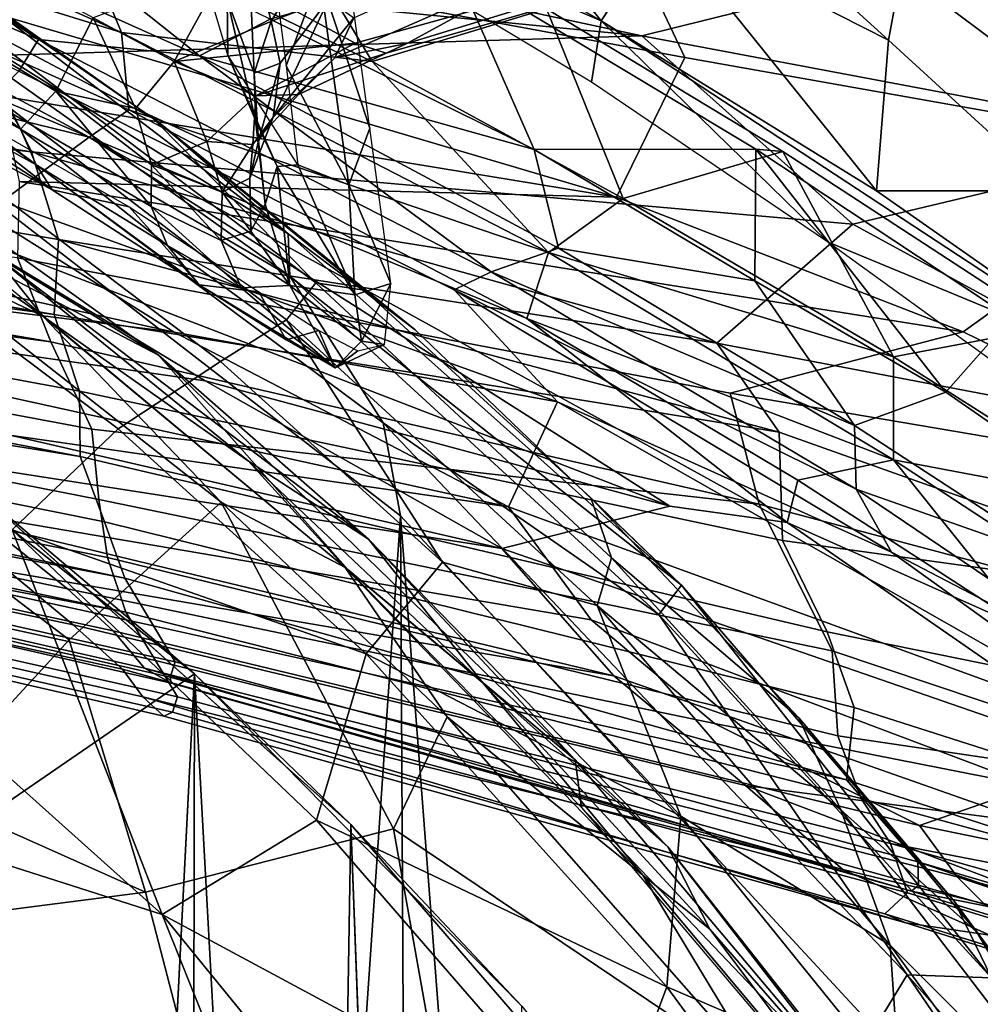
# Model space of a CAD drawing. Header units: millimetres. Extents: x -320 to 320, y -487 to 330.
# Tile 180 of 188: x 174 to 203, y 134 to 163. Entities that reach past the tile are written whole.
import ezdxf

# ---------------------------------------------------------------- set-up
doc = ezdxf.new("R2010")
doc.units = ezdxf.units.MM
doc.layers.add('Layer 01', color=7, linetype='Continuous', true_color=0x000000)

msp = doc.modelspace()

# ---------------------------------------------------------------- linework, layer by layer
at = {"layer": 'Layer 01'}
for points in [[(191.482, 163.346, 457.741), (185.065, 167.037, 451.759), (186.003, 170.207, 452.851)], [(191.482, 163.346, 457.741), (186.003, 170.207, 452.851), (193.347, 166.181, 460.164)], [(157.751, 169.983, 434.987), (174.687, 162.787, 445.898), (166.773, 168.013, 438.983)], [(157.751, 169.983, 434.987), (174.1, 161.843, 448.008), (174.687, 162.787, 445.898)], [(172.489, 167.232, 636.956), (171.684, 169.812, 644.973), (206.526, 166.335, 651.881), (192.703, 162.902, 634.54)], [(154.264, 169.221, 435.033), (176.2, 159.878, 449.281), (161.425, 163.494, 449.197)], [(154.264, 169.221, 435.033), (161.141, 167.971, 436.1), (176.2, 159.878, 449.281)], [(161.141, 167.971, 436.1), (163.856, 168.956, 436.043), (177.167, 162.999, 445.175)], [(175.74, 166.424, 443.144), (177.167, 162.999, 445.175), (163.856, 168.956, 436.043)], [(200.065, 162.773, 468.042), (193.347, 166.181, 460.164), (193.526, 168.709, 461.329)], [(200.436, 164.818, 469.685), (200.065, 162.773, 468.042), (193.526, 168.709, 461.329)], [(205.296, 165.065, 480.622), (206.816, 160.054, 478.357), (200.436, 164.818, 469.685), (199.35, 168.896, 471.755)], [(180.75, 168.626, 446.857), (184.65, 162.132, 450.184), (175.74, 166.424, 443.144)], [(191.482, 163.346, 457.741), (179.714, 168.417, 452.952), (185.065, 167.037, 451.759)], [(191.482, 163.346, 457.741), (191.194, 161.522, 463.918), (179.714, 168.417, 452.952)], [(180.75, 168.626, 446.857), (189.849, 163.703, 454.798), (184.65, 162.132, 450.184)], [(161.141, 167.971, 436.1), (177.167, 162.999, 445.175), (177.386, 160.691, 447.45)], [(176.2, 159.878, 449.281), (161.141, 167.971, 436.1), (177.386, 160.691, 447.45)], [(174.687, 162.787, 445.898), (179.493, 162.304, 447.919), (166.773, 168.013, 438.983)], [(172.649, 167.751, 442.186), (166.773, 168.013, 438.983), (179.493, 162.304, 447.919)], [(180.326, 163.995, 574.384), (180.34, 162.326, 576.985), (178.673, 167.966, 577.153)], [(172.649, 167.751, 442.186), (179.493, 162.304, 447.919), (181.608, 163.4, 448.951)], [(172.31, 164.903, 629.5), (172.489, 167.232, 636.956), (192.703, 162.902, 634.54)], [(183.539, 162.241, 554.178), (184.101, 163.436, 560.389), (192.157, 167.089, 562.249), (190.426, 165.266, 556.588)], [(177.167, 162.999, 445.175), (175.74, 166.424, 443.144), (184.65, 162.132, 450.184)], [(181.512, 166.375, 601.983), (182.084, 162.004, 588.361), (183.074, 164.704, 601.101)], [(130.281, 166.278, 611.652), (173.078, 162.3, 621.711), (174.479, 159.442, 613.478)], [(130.706, 164.27, 604.038), (130.281, 166.278, 611.652), (174.479, 159.442, 613.478)], [(169.907, 166.113, 373.716), (172.566, 163.366, 381.658), (178.102, 160.439, 374.965)], [(169.907, 166.113, 373.716), (178.102, 160.439, 374.965), (178.366, 160.255, 357.516), (171.384, 165.192, 355.372)], [(193.984, 162.256, 636.503), (192.397, 165.606, 645.595), (172.649, 166.206, 637.146)], [(173.045, 163.666, 629.279), (191.94, 158.087, 623.333), (193.984, 162.256, 636.503), (172.649, 166.206, 637.146)], [(193.347, 166.181, 460.164), (199.703, 158.279, 466.789), (191.482, 163.346, 457.741)], [(192.703, 162.902, 634.54), (206.526, 166.335, 651.881), (209.394, 159.754, 635.052)], [(193.347, 166.181, 460.164), (200.065, 162.773, 468.042), (199.703, 158.279, 466.789)], [(167.647, 164.247, 351.255), (167.83, 165.95, 352.23), (182.195, 155.727, 354.49)], [(167.83, 165.95, 352.23), (171.384, 165.192, 355.372), (182.142, 156.994, 356.07)], [(167.83, 165.95, 352.23), (182.142, 156.994, 356.07), (182.195, 155.727, 354.49)], [(180.326, 163.995, 574.384), (180.936, 166.039, 572.557), (181.123, 161.782, 569.082)], [(181.633, 163.342, 568.434), (181.123, 161.782, 569.082), (180.936, 166.039, 572.557)], [(181.633, 163.342, 568.434), (180.936, 166.039, 572.557), (183.115, 165.723, 569.03)], [(183.348, 163.99, 565.112), (181.633, 163.342, 568.434), (183.115, 165.723, 569.03)], [(183.83, 165.619, 602.445), (183.074, 164.704, 601.101), (184.577, 160.149, 585.001)], [(193.984, 162.256, 636.503), (209.799, 159.448, 637.413), (213.817, 163.88, 651.88), (192.397, 165.606, 645.595)], [(178.366, 160.255, 357.516), (182.142, 156.994, 356.07), (171.384, 165.192, 355.372)], [(190.426, 165.266, 556.588), (185.68, 162.668, 548.739), (183.539, 162.241, 554.178)], [(190.426, 165.266, 556.588), (190.412, 164.12, 548.319), (185.68, 162.668, 548.739)], [(173.078, 162.3, 621.711), (172.31, 164.903, 629.5), (192.703, 162.902, 634.54)], [(178.744, 162.137, 525.22), (180.278, 164.941, 517.927), (176.318, 163.435, 517.535)], [(182.373, 163.639, 525.172), (180.278, 164.941, 517.927), (178.744, 162.137, 525.22)], [(189.49, 159.513, 455.876), (187.11, 164.933, 453.543), (181.608, 163.4, 448.951)], [(182.373, 163.639, 525.172), (184.144, 162.684, 533.246), (188.847, 163.995, 532.202), (186.968, 165.092, 523.538)], [(187.11, 164.933, 453.543), (196.099, 159.516, 462.704), (196.911, 159.451, 462.109), (189.849, 163.703, 454.798)], [(196.099, 159.516, 462.704), (187.11, 164.933, 453.543), (189.49, 159.513, 455.876)], [(173.839, 164.796, 511.481), (172.596, 162.825, 511.65), (175.211, 161.253, 518.641), (176.318, 163.435, 517.535)], [(183.074, 164.704, 601.101), (182.084, 162.004, 588.361), (183.953, 158.456, 580.285)], [(183.074, 164.704, 601.101), (183.953, 158.456, 580.285), (184.577, 160.149, 585.001)], [(200.065, 162.773, 468.042), (200.436, 164.818, 469.685), (206.816, 160.054, 478.357), (204.974, 158.273, 474.476)], [(130.706, 164.27, 604.038), (174.479, 159.442, 613.478), (175.284, 156.818, 605.592)], [(175.284, 156.818, 605.592), (175.161, 154.585, 598.185), (131.168, 162.273, 596.18), (130.706, 164.27, 604.038)], [(167.647, 164.247, 351.255), (182.195, 155.727, 354.49), (184.976, 151.349, 353.825)], [(185.5, 148.573, 353.622), (171.655, 159.283, 351.524), (167.647, 164.247, 351.255), (184.976, 151.349, 353.825)], [(180.326, 163.995, 574.384), (181.169, 160.387, 570.548), (180.34, 162.326, 576.985)], [(180.326, 163.995, 574.384), (181.123, 161.782, 569.082), (181.169, 160.387, 570.548)], [(183.348, 163.99, 565.112), (181.906, 162.082, 564.86), (181.633, 163.342, 568.434)], [(181.696, 160.477, 555.558), (183.348, 163.99, 565.112), (184.101, 163.436, 560.389)], [(181.906, 162.082, 564.86), (183.348, 163.99, 565.112), (181.696, 160.477, 555.558)], [(184.144, 162.684, 533.246), (185.069, 162.387, 540.791), (189.784, 163.735, 540.088), (188.847, 163.995, 532.202)], [(185.069, 162.387, 540.791), (185.68, 162.668, 548.739), (190.412, 164.12, 548.319), (189.784, 163.735, 540.088)], [(174.148, 160.111, 514.359), (172.596, 162.825, 511.65), (169.413, 163.842, 505.012)], [(174.148, 160.111, 514.359), (169.413, 163.842, 505.012), (169.668, 162.594, 504.611)], [(184.65, 162.132, 450.184), (189.849, 163.703, 454.798), (192.147, 158.042, 457.148)], [(189.849, 163.703, 454.798), (196.911, 159.451, 462.109), (192.147, 158.042, 457.148)], [(172.328, 157.032, 463.025), (161.425, 163.494, 449.197), (176.2, 159.878, 449.281)], [(173.045, 163.666, 629.279), (173.552, 161.113, 621.567), (191.94, 158.087, 623.333)], [(177.589, 160.733, 525.447), (176.318, 163.435, 517.535), (175.211, 161.253, 518.641)], [(177.589, 160.733, 525.447), (178.744, 162.137, 525.22), (176.318, 163.435, 517.535)], [(178.744, 162.137, 525.22), (184.144, 162.684, 533.246), (182.373, 163.639, 525.172)], [(189.49, 159.513, 455.876), (181.608, 163.4, 448.951), (179.493, 162.304, 447.919)], [(183.539, 162.241, 554.178), (181.696, 160.477, 555.558), (184.101, 163.436, 560.389)], [(182.966, 155.533, 383.238), (172.566, 163.366, 381.658), (171.777, 162.319, 387.215), (182.091, 154.423, 388.558)], [(178.102, 160.439, 374.965), (172.566, 163.366, 381.658), (182.966, 155.533, 383.238)], [(181.906, 162.082, 564.86), (181.123, 161.782, 569.082), (181.633, 163.342, 568.434)], [(198.239, 156.756, 472.402), (191.194, 161.522, 463.918), (191.482, 163.346, 457.741)], [(199.703, 158.279, 466.789), (207.138, 153.075, 477.316), (191.482, 163.346, 457.741)], [(191.482, 163.346, 457.741), (207.138, 153.075, 477.316), (198.239, 156.756, 472.402)], [(174.148, 160.111, 514.359), (175.211, 161.253, 518.641), (172.596, 162.825, 511.65)], [(198.995, 157.276, 622.137), (174.479, 159.442, 613.478), (173.078, 162.3, 621.711), (192.703, 162.902, 634.54)], [(177.386, 160.691, 447.45), (177.167, 162.999, 445.175), (189.912, 156.436, 456.103)], [(184.65, 162.132, 450.184), (189.912, 156.436, 456.103), (177.167, 162.999, 445.175)], [(198.995, 157.276, 622.137), (192.703, 162.902, 634.54), (209.394, 159.754, 635.052)], [(175.102, 158.302, 507.268), (170.044, 161.572, 502.892), (166.906, 162.717, 492.767)], [(171.238, 161.329, 497.941), (175.102, 158.302, 507.268), (166.906, 162.717, 492.767)], [(174.619, 159.053, 513.06), (174.148, 160.111, 514.359), (169.668, 162.594, 504.611)], [(174.619, 159.053, 513.06), (169.668, 162.594, 504.611), (170.044, 161.572, 502.892)], [(174.687, 162.787, 445.898), (174.1, 161.843, 448.008), (187.102, 155.323, 458.97), (188.2, 155.859, 457.611)], [(174.687, 162.787, 445.898), (188.2, 155.859, 457.611), (179.493, 162.304, 447.919)], [(178.744, 162.137, 525.22), (181.181, 161.107, 535.808), (184.144, 162.684, 533.246)], [(185.069, 162.387, 540.791), (184.144, 162.684, 533.246), (181.181, 161.107, 535.808)], [(182.455, 161.155, 546.282), (185.68, 162.668, 548.739), (185.069, 162.387, 540.791)], [(182.455, 161.155, 546.282), (183.539, 162.241, 554.178), (185.68, 162.668, 548.739)], [(204.974, 158.273, 474.476), (199.703, 158.279, 466.789), (200.065, 162.773, 468.042)], [(131.626, 160.471, 588.696), (131.168, 162.273, 596.18), (175.161, 154.585, 598.185)], [(180.121, 153.176, 393.394), (182.091, 154.423, 388.558), (171.777, 162.319, 387.215), (169.616, 161.128, 391.976)], [(188.2, 155.859, 457.611), (190.209, 156.565, 457.696), (179.493, 162.304, 447.919)], [(189.49, 159.513, 455.876), (179.493, 162.304, 447.919), (190.209, 156.565, 457.696)], [(181.169, 160.387, 570.548), (181.818, 159.003, 572.771), (180.34, 162.326, 576.985)], [(182.426, 159.055, 577.283), (180.34, 162.326, 576.985), (181.818, 159.003, 572.771)], [(182.455, 161.155, 546.282), (181.09, 159.657, 546.289), (181.696, 160.477, 555.558), (183.539, 162.241, 554.178)], [(182.455, 161.155, 546.282), (185.069, 162.387, 540.791), (181.181, 161.107, 535.808)], [(191.94, 158.087, 623.333), (202.292, 154.063, 618.372), (209.799, 159.448, 637.413), (193.984, 162.256, 636.503)], [(179.716, 159.744, 535.124), (178.744, 162.137, 525.22), (177.589, 160.733, 525.447)], [(179.716, 159.744, 535.124), (181.181, 161.107, 535.808), (178.744, 162.137, 525.22)], [(181.906, 162.082, 564.86), (181.254, 159.769, 563.153), (181.123, 161.782, 569.082)], [(181.254, 159.769, 563.153), (181.906, 162.082, 564.86), (181.696, 160.477, 555.558)], [(182.084, 162.004, 588.361), (182.426, 159.055, 577.283), (183.953, 158.456, 580.285)], [(184.65, 162.132, 450.184), (192.147, 158.042, 457.148), (189.912, 156.436, 456.103)], [(173.349, 156.373, 338.539), (166.493, 161.758, 343.118), (178.273, 153.367, 344.804)], [(172.812, 156.228, 344.622), (178.273, 153.367, 344.804), (166.493, 161.758, 343.118)], [(190.186, 151.981, 468.21), (187.102, 155.323, 458.97), (174.1, 161.843, 448.008), (171.059, 158.872, 461.352)], [(181.254, 159.769, 563.153), (181.169, 160.387, 570.548), (181.123, 161.782, 569.082)], [(175.102, 158.302, 507.268), (174.619, 159.053, 513.06), (170.044, 161.572, 502.892)], [(131.493, 161.252, 596.473), (175.059, 153.764, 598.993), (174.058, 156.272, 606.619)], [(131.493, 161.252, 596.473), (131.944, 159.443, 588.974), (175.059, 153.764, 598.993)], [(177.066, 151.171, 397.513), (180.121, 153.176, 393.394), (169.616, 161.128, 391.976), (166.637, 159.008, 396.053)], [(171.238, 161.329, 497.941), (177.401, 157.799, 510.581), (175.102, 158.302, 507.268)], [(173.552, 161.113, 621.567), (174.109, 158.555, 613.863), (191.94, 158.087, 623.333)], [(178.048, 157.812, 527.632), (175.211, 161.253, 518.641), (174.148, 160.111, 514.359)], [(178.059, 159.05, 528.53), (177.589, 160.733, 525.447), (175.211, 161.253, 518.641)], [(178.048, 157.812, 527.632), (178.059, 159.05, 528.53), (175.211, 161.253, 518.641)], [(181.09, 159.657, 546.289), (181.181, 161.107, 535.808), (179.716, 159.744, 535.124)], [(181.09, 159.657, 546.289), (182.455, 161.155, 546.282), (181.181, 161.107, 535.808)], [(175.161, 154.585, 598.185), (175.909, 152.291, 590.789), (131.626, 160.471, 588.696)], [(132.101, 158.784, 581.16), (131.626, 160.471, 588.696), (175.909, 152.291, 590.789), (175.935, 150.342, 583.609)], [(155.989, 160.741, 467.732), (159.876, 158.228, 474.08), (178.74, 154.055, 472.183), (171.059, 158.872, 461.352)], [(177.386, 160.691, 447.45), (189.262, 154.465, 458.048), (176.2, 159.878, 449.281)], [(177.386, 160.691, 447.45), (189.912, 156.436, 456.103), (189.262, 154.465, 458.048)], [(178.059, 159.05, 528.53), (179.716, 159.744, 535.124), (177.589, 160.733, 525.447)], [(180.999, 158.653, 552.374), (181.696, 160.477, 555.558), (181.09, 159.657, 546.289)], [(180.999, 158.653, 552.374), (181.254, 159.769, 563.153), (181.696, 160.477, 555.558)], [(178.102, 160.439, 374.965), (182.966, 155.533, 383.238), (184.412, 155.313, 376.31)], [(184.412, 155.313, 376.31), (185.935, 154.124, 358.26), (178.366, 160.255, 357.516), (178.102, 160.439, 374.965)], [(182.142, 156.994, 356.07), (178.366, 160.255, 357.516), (185.935, 154.124, 358.26)], [(181.452, 157.874, 563.176), (181.818, 159.003, 572.771), (181.169, 160.387, 570.548)], [(181.254, 159.769, 563.153), (181.452, 157.874, 563.176), (181.169, 160.387, 570.548)], [(176.2, 159.878, 449.281), (193.535, 148.863, 472.544), (172.328, 157.032, 463.025)], [(178.537, 156.64, 526.188), (178.048, 157.812, 527.632), (174.148, 160.111, 514.359)], [(178.537, 156.64, 526.188), (174.148, 160.111, 514.359), (174.619, 159.053, 513.06)], [(176.2, 159.878, 449.281), (197.033, 148.377, 470.427), (193.535, 148.863, 472.544)], [(197.033, 148.377, 470.427), (176.2, 159.878, 449.281), (189.262, 154.465, 458.048)], [(184.577, 160.149, 585.001), (183.953, 158.456, 580.285), (185.207, 155.512, 566.688)], [(167.378, 159.853, 335.955), (173.349, 156.373, 338.539), (174.821, 154.532, 337.01)], [(174.821, 154.532, 337.01), (170.371, 156.639, 335.368), (167.378, 159.853, 335.955)], [(180.17, 158.236, 541.523), (179.716, 159.744, 535.124), (178.059, 159.05, 528.53)], [(180.17, 158.236, 541.523), (181.09, 159.657, 546.289), (179.716, 159.744, 535.124)], [(180.999, 158.653, 552.374), (181.09, 159.657, 546.289), (180.17, 158.236, 541.523)], [(181.254, 159.769, 563.153), (180.999, 158.653, 552.374), (181.025, 157.068, 552.037), (181.452, 157.874, 563.176)], [(211.182, 150.637, 611.974), (198.995, 157.276, 622.137), (209.394, 159.754, 635.052)], [(131.944, 159.443, 588.974), (176.281, 151.158, 590.825), (175.059, 153.764, 598.993)], [(132.423, 157.715, 581.266), (176.494, 149.059, 583.126), (176.281, 151.158, 590.825), (131.944, 159.443, 588.974)], [(174.479, 159.442, 613.478), (198.995, 157.276, 622.137), (194.943, 153.733, 609.61)], [(175.284, 156.818, 605.592), (174.479, 159.442, 613.478), (194.943, 153.733, 609.61)], [(196.068, 155.592, 462.779), (196.099, 159.516, 462.704), (189.49, 159.513, 455.876)], [(190.209, 156.565, 457.696), (196.068, 155.592, 462.779), (189.49, 159.513, 455.876)], [(192.147, 158.042, 457.148), (196.911, 159.451, 462.109), (200.215, 153.322, 466.119)], [(196.068, 155.592, 462.779), (201.772, 152.263, 469.687), (196.099, 159.516, 462.704)], [(196.099, 159.516, 462.704), (203.726, 154.473, 472.188), (204.937, 154.214, 472.123), (196.911, 159.451, 462.109)], [(201.772, 152.263, 469.687), (203.726, 154.473, 472.188), (196.099, 159.516, 462.704)], [(204.937, 154.214, 472.123), (200.215, 153.322, 466.119), (196.911, 159.451, 462.109)], [(211.736, 149.452, 612.122), (215.04, 156.837, 633.517), (209.799, 159.448, 637.413), (202.292, 154.063, 618.372)], [(166.637, 159.008, 396.053), (163.276, 156.027, 398.647), (173.906, 148.156, 400.186), (177.066, 151.171, 397.513)], [(185.5, 148.573, 353.622), (170.973, -63.67, 351.446), (171.655, 159.283, 351.524)], [(179.485, 155.469, 520.053), (178.537, 156.64, 526.188), (174.619, 159.053, 513.06)], [(175.102, 158.302, 507.268), (179.485, 155.469, 520.053), (174.619, 159.053, 513.06)], [(180.146, 156.794, 540.567), (178.059, 159.05, 528.53), (178.048, 157.812, 527.632)], [(180.146, 156.794, 540.567), (180.17, 158.236, 541.523), (178.059, 159.05, 528.53)], [(182.191, 155.448, 556.809), (181.818, 159.003, 572.771), (181.452, 157.874, 563.176)], [(182.426, 159.055, 577.283), (181.818, 159.003, 572.771), (184.134, 155.168, 566.4)], [(184.134, 155.168, 566.4), (181.818, 159.003, 572.771), (182.191, 155.448, 556.809)], [(182.426, 159.055, 577.283), (184.134, 155.168, 566.4), (183.953, 158.456, 580.285)], [(132.581, 157.272, 573.711), (132.101, 158.784, 581.16), (175.935, 150.342, 583.609)], [(171.059, 158.872, 461.352), (178.74, 154.055, 472.183), (190.186, 151.981, 468.21)], [(174.058, 156.272, 606.619), (195.341, 152.233, 608.606), (202.292, 154.063, 618.372), (174.109, 158.555, 613.863)], [(174.109, 158.555, 613.863), (202.292, 154.063, 618.372), (191.94, 158.087, 623.333)], [(181.025, 157.068, 552.037), (180.999, 158.653, 552.374), (180.17, 158.236, 541.523)], [(183.953, 158.456, 580.285), (184.134, 155.168, 566.4), (185.207, 155.512, 566.688)], [(159.876, 158.228, 474.08), (162.967, 156.016, 480.13), (178.74, 154.055, 472.183)], [(175.102, 158.302, 507.268), (177.401, 157.799, 510.581), (179.485, 155.469, 520.053)], [(181.025, 157.068, 552.037), (180.17, 158.236, 541.523), (180.146, 156.794, 540.567)], [(207.138, 153.075, 477.316), (199.703, 158.279, 466.789), (204.974, 158.273, 474.476)], [(181.025, 157.068, 552.037), (182.191, 155.448, 556.809), (181.452, 157.874, 563.176)], [(189.912, 156.436, 456.103), (192.147, 158.042, 457.148), (200.215, 153.322, 466.119)], [(176.494, 149.059, 583.126), (132.423, 157.715, 581.266), (132.895, 156.203, 573.817), (176.752, 147.331, 576.302)], [(177.401, 157.799, 510.581), (181.268, 155.258, 523.206), (179.485, 155.469, 520.053)], [(180.735, 155.383, 539.32), (180.146, 156.794, 540.567), (178.048, 157.812, 527.632)], [(180.735, 155.383, 539.32), (178.048, 157.812, 527.632), (178.537, 156.64, 526.188)], [(175.935, 150.342, 583.609), (176.655, 148.395, 576.243), (132.581, 157.272, 573.711)], [(133.048, 155.998, 566.442), (132.581, 157.272, 573.711), (176.655, 148.395, 576.243), (177.27, 146.715, 568.819)], [(159.509, 157.361, 473.611), (172.328, 157.032, 463.025), (179.661, 152.607, 472.765), (163.113, 154.963, 479.98)], [(194.943, 153.733, 609.61), (198.995, 157.276, 622.137), (211.182, 150.637, 611.974)], [(179.661, 152.607, 472.765), (172.328, 157.032, 463.025), (193.535, 148.863, 472.544)], [(182.191, 155.448, 556.809), (181.025, 157.068, 552.037), (180.146, 156.794, 540.567)], [(182.195, 155.727, 354.49), (182.142, 156.994, 356.07), (193.879, 146.503, 358.471)], [(193.879, 146.503, 358.471), (182.142, 156.994, 356.07), (185.935, 154.124, 358.26)], [(175.557, 146.395, 513.487), (172.778, 148.605, 504.014), (131.445, 156.807, 509.711), (132.522, 155.489, 517.792)], [(175.161, 154.585, 598.185), (175.284, 156.818, 605.592), (196.799, 151.072, 603.025)], [(194.943, 153.733, 609.61), (196.799, 151.072, 603.025), (175.284, 156.818, 605.592)], [(183.546, 152.994, 543.371), (180.735, 155.383, 539.32), (178.537, 156.64, 526.188)], [(178.537, 156.64, 526.188), (179.485, 155.469, 520.053), (183.546, 152.994, 543.371)], [(182.191, 155.448, 556.809), (180.146, 156.794, 540.567), (180.735, 155.383, 539.32)], [(204.505, 152.226, 481.492), (198.239, 156.756, 472.402), (207.138, 153.075, 477.316)], [(175.606, 144.877, 332.137), (168.948, 149.942, 330.978), (170.371, 156.639, 335.368), (180.147, 148.984, 336.864)], [(180.147, 148.984, 336.864), (170.371, 156.639, 335.368), (174.821, 154.532, 337.01)], [(173.349, 156.373, 338.539), (178.273, 153.367, 344.804), (184.538, 147.882, 345.074)], [(180.954, 150.202, 339.32), (173.349, 156.373, 338.539), (184.538, 147.882, 345.074)], [(174.821, 154.532, 337.01), (173.349, 156.373, 338.539), (180.954, 150.202, 339.32)], [(188.2, 155.859, 457.611), (199.052, 151.273, 467.682), (190.209, 156.565, 457.696)], [(189.262, 154.465, 458.048), (189.912, 156.436, 456.103), (200.214, 150.249, 467.949)], [(189.912, 156.436, 456.103), (200.215, 153.322, 466.119), (200.214, 150.249, 467.949)], [(190.209, 156.565, 457.696), (199.052, 151.273, 467.682), (196.068, 155.592, 462.779)], [(176.752, 147.331, 576.302), (132.895, 156.203, 573.817), (133.349, 154.944, 566.641), (177.298, 145.695, 569)], [(183.92, 146.97, 346.3), (178.273, 153.367, 344.804), (172.812, 156.228, 344.622)], [(195.341, 152.233, 608.606), (174.058, 156.272, 606.619), (175.059, 153.764, 598.993), (196.199, 148.924, 599.495)], [(133.471, 155.008, 559.422), (133.048, 155.998, 566.442), (177.27, 146.715, 568.819)], [(188.715, 148.841, 482.666), (178.74, 154.055, 472.183), (162.967, 156.016, 480.13), (166.115, 153.803, 486.452)], [(188.2, 155.859, 457.611), (187.102, 155.323, 458.97), (199.093, 149.375, 470.114)], [(188.2, 155.859, 457.611), (199.093, 149.375, 470.114), (199.052, 151.273, 467.682)], [(131.728, 155.481, 511.414), (173.83, 146.896, 506.421), (175.72, 145.321, 513.426), (132.838, 154.396, 517.843)], [(176.92, 145.141, 520.378), (175.557, 146.395, 513.487), (132.522, 155.489, 517.792), (133.336, 154.611, 524.452)], [(179.485, 155.469, 520.053), (182.078, 153.828, 531.308), (183.546, 152.994, 543.371)], [(182.078, 153.828, 531.308), (179.485, 155.469, 520.053), (181.268, 155.258, 523.206)], [(182.966, 155.533, 383.238), (182.091, 154.423, 388.558), (191.37, 145.899, 389.708), (191.794, 147.318, 384.22)], [(182.195, 155.727, 354.49), (193.879, 146.503, 358.471), (193.207, 145.628, 356.286)], [(184.976, 151.349, 353.825), (182.195, 155.727, 354.49), (193.207, 145.628, 356.286)], [(191.179, 149.115, 376.95), (184.412, 155.313, 376.31), (182.966, 155.533, 383.238), (191.794, 147.318, 384.22)], [(185.207, 155.512, 566.688), (184.134, 155.168, 566.4), (184.33, 153.783, 557.86)], [(185.015, 153.685, 552.932), (185.207, 155.512, 566.688), (184.33, 153.783, 557.86)], [(199.052, 151.273, 467.682), (201.772, 152.263, 469.687), (196.068, 155.592, 462.779)], [(182.191, 155.448, 556.809), (180.735, 155.383, 539.32), (183.546, 152.994, 543.371)], [(182.078, 153.828, 531.308), (181.268, 155.258, 523.206), (183.059, 154.105, 532.232)], [(182.191, 155.448, 556.809), (184.33, 153.783, 557.86), (184.134, 155.168, 566.4)], [(184.33, 153.783, 557.86), (182.191, 155.448, 556.809), (183.546, 152.994, 543.371)], [(191.179, 149.115, 376.95), (193.879, 146.503, 358.471), (185.935, 154.124, 358.26), (184.412, 155.313, 376.31)], [(200.156, 147.491, 474.588), (199.093, 149.375, 470.114), (187.102, 155.323, 458.97)], [(190.186, 151.981, 468.21), (200.156, 147.491, 474.588), (187.102, 155.323, 458.97)], [(133.349, 154.944, 566.641), (133.77, 153.946, 559.582), (177.298, 145.695, 569)], [(177.27, 146.715, 568.819), (178.121, 145.292, 561.325), (133.471, 155.008, 559.422)], [(133.832, 154.279, 552.2), (133.471, 155.008, 559.422), (178.121, 145.292, 561.325), (178.769, 144.218, 553.332)], [(163.113, 154.963, 479.98), (179.661, 152.607, 472.765), (188.517, 147.6, 483.684), (166.27, 152.72, 486.414)], [(177.858, 144.031, 529.76), (176.92, 145.141, 520.378), (133.336, 154.611, 524.452), (133.842, 154.033, 531.302)], [(175.161, 154.585, 598.185), (196.799, 151.072, 603.025), (196.9, 147.84, 593.165), (175.909, 152.291, 590.789)], [(132.838, 154.396, 517.843), (175.72, 145.321, 513.426), (177.193, 143.996, 520.738), (133.643, 153.523, 524.519)], [(174.821, 154.532, 337.01), (180.954, 150.202, 339.32), (183.84, 147.029, 338.54)], [(180.147, 148.984, 336.864), (174.821, 154.532, 337.01), (183.84, 147.029, 338.54)], [(182.091, 154.423, 388.558), (180.121, 153.176, 393.394), (186.753, 147.196, 394.311)], [(182.091, 154.423, 388.558), (186.753, 147.196, 394.311), (191.37, 145.899, 389.708)], [(189.262, 154.465, 458.048), (200.214, 150.249, 467.949), (197.36, 149.635, 467.408)], [(189.262, 154.465, 458.048), (197.36, 149.635, 467.408), (197.033, 148.377, 470.427)], [(201.772, 152.263, 469.687), (208.664, 147.494, 479.834), (203.726, 154.473, 472.188)], [(134.044, 153.878, 545.212), (133.832, 154.279, 552.2), (178.769, 144.218, 553.332), (178.62, 143.758, 546.113)], [(133.842, 154.033, 531.302), (134.063, 153.794, 538.257), (178.653, 143.584, 538.814), (177.858, 144.031, 529.76)], [(178.74, 154.055, 472.183), (188.715, 148.841, 482.666), (190.186, 151.981, 468.21)], [(182.078, 153.828, 531.308), (183.059, 154.105, 532.232), (183.546, 152.994, 543.371)], [(183.546, 152.994, 543.371), (183.059, 154.105, 532.232), (184.226, 153.495, 541.242)], [(195.341, 152.233, 608.606), (211.736, 149.452, 612.122), (202.292, 154.063, 618.372)], [(204.937, 154.214, 472.123), (207.106, 148.946, 475.606), (200.215, 153.322, 466.119)], [(133.77, 153.946, 559.582), (178.18, 144.261, 561.518), (177.298, 145.695, 569)], [(178.18, 144.261, 561.518), (133.77, 153.946, 559.582), (134.129, 153.208, 552.298), (178.834, 143.175, 553.458)], [(134.063, 153.794, 538.257), (134.044, 153.878, 545.212), (178.62, 143.758, 546.113), (178.653, 143.584, 538.814)], [(166.115, 153.803, 486.452), (169.174, 151.645, 493.013), (188.715, 148.841, 482.666)], [(166.571, 153.937, 350.812), (179.344, 143.856, 352.679), (172.551, 149.586, 339.543)], [(167.903, 136.001, 350.993), (179.344, 143.856, 352.679), (166.571, 153.937, 350.812), (166.88, 137.835, 350.856)], [(175.059, 153.764, 598.993), (176.281, 151.158, 590.825), (196.199, 148.924, 599.495)], [(183.546, 152.994, 543.371), (185.015, 153.685, 552.932), (184.33, 153.783, 557.86)], [(211.182, 150.637, 611.974), (211.634, 145.794, 598.987), (196.799, 151.072, 603.025), (194.943, 153.733, 609.61)], [(133.643, 153.523, 524.519), (177.193, 143.996, 520.738), (177.803, 143.176, 527.574), (134.14, 152.951, 531.376)], [(185.015, 153.685, 552.932), (183.546, 152.994, 543.371), (184.226, 153.495, 541.242)], [(178.834, 143.175, 553.458), (134.129, 153.208, 552.298), (134.339, 152.805, 545.303), (178.693, 142.719, 546.393)], [(184.474, 144.46, 398.63), (186.753, 147.196, 394.311), (180.121, 153.176, 393.394), (177.066, 151.171, 397.513)], [(190.707, 141.294, 346.963), (184.538, 147.882, 345.074), (178.273, 153.367, 344.804)], [(183.92, 146.97, 346.3), (190.707, 141.294, 346.963), (178.273, 153.367, 344.804)], [(200.214, 150.249, 467.949), (200.215, 153.322, 466.119), (207.106, 148.946, 475.606)], [(134.14, 152.951, 531.376), (177.803, 143.176, 527.574), (178.435, 142.596, 537.116), (134.362, 152.714, 538.663)], [(178.693, 142.719, 546.393), (134.339, 152.805, 545.303), (134.362, 152.714, 538.663), (178.435, 142.596, 537.116)], [(169.162, 150.613, 492.918), (166.27, 152.72, 486.414), (188.517, 147.6, 483.684)], [(188.517, 147.6, 483.684), (179.661, 152.607, 472.765), (193.535, 148.863, 472.544)], [(175.935, 150.342, 583.609), (175.909, 152.291, 590.789), (196.9, 147.84, 593.165), (198.233, 145.114, 585.244)], [(196.199, 148.924, 599.495), (211.428, 144.876, 599.354), (211.736, 149.452, 612.122), (195.341, 152.233, 608.606)], [(208.664, 147.494, 479.834), (201.772, 152.263, 469.687), (199.052, 151.273, 467.682), (205.351, 147.173, 476.638)], [(208.072, 141.796, 488.61), (190.186, 151.981, 468.21), (188.715, 148.841, 482.666)], [(200.156, 147.491, 474.588), (190.186, 151.981, 468.21), (208.072, 141.796, 488.61)], [(191.183, 145.471, 494.791), (188.715, 148.841, 482.666), (169.174, 151.645, 493.013), (172.778, 148.605, 504.014)], [(177.066, 151.171, 397.513), (173.906, 148.156, 400.186), (184.474, 144.46, 398.63)], [(176.281, 151.158, 590.825), (176.494, 149.059, 583.126), (198.386, 144.542, 587.249), (196.199, 148.924, 599.495)], [(184.976, 151.349, 353.825), (193.207, 145.628, 356.286), (200.618, 134.879, 356.443)], [(199.647, 133.273, 355.929), (185.5, 148.573, 353.622), (184.976, 151.349, 353.825), (200.618, 134.879, 356.443)], [(196.9, 147.84, 593.165), (196.799, 151.072, 603.025), (211.634, 145.794, 598.987)], [(199.093, 149.375, 470.114), (205.351, 147.173, 476.638), (199.052, 151.273, 467.682)], [(169.162, 150.613, 492.918), (188.517, 147.6, 483.684), (191.862, 143.794, 496.862), (171.654, 148.665, 499.6)], [(176.655, 148.395, 576.243), (175.935, 150.342, 583.609), (198.233, 145.114, 585.244), (199.04, 142.856, 577.716)], [(184.538, 147.882, 345.074), (187.956, 143.585, 340.36), (180.954, 150.202, 339.32)], [(187.956, 143.585, 340.36), (183.84, 147.029, 338.54), (180.954, 150.202, 339.32)], [(197.36, 149.635, 467.408), (200.214, 150.249, 467.949), (204.31, 145.131, 477.09)], [(200.214, 150.249, 467.949), (207.106, 148.946, 475.606), (206.575, 146.082, 477.112)], [(204.31, 145.131, 477.09), (200.214, 150.249, 467.949), (206.575, 146.082, 477.112)], [(171.344, 140.259, 327.824), (167.435, 142.899, 326.972), (168.948, 149.942, 330.978), (175.606, 144.877, 332.137)], [(178.262, -192.314, 340.38), (165.426, -110.064, 338.536), (172.551, 149.586, 339.543), (184.016, 139.358, 341.251)], [(172.551, 149.586, 339.543), (179.344, 143.856, 352.679), (184.016, 139.358, 341.251)], [(197.36, 149.635, 467.408), (204.31, 145.131, 477.09), (197.033, 148.377, 470.427)], [(199.093, 149.375, 470.114), (207.698, 143.563, 483.438), (205.351, 147.173, 476.638)], [(199.093, 149.375, 470.114), (200.156, 147.491, 474.588), (207.698, 143.563, 483.438)], [(198.386, 144.542, 587.249), (176.494, 149.059, 583.126), (176.752, 147.331, 576.302), (198.548, 142.012, 578.062)], [(191.179, 149.115, 376.95), (191.794, 147.318, 384.22), (197.391, 142.545, 377.609)], [(197.391, 142.545, 377.609), (202.028, 137.063, 361.006), (193.879, 146.503, 358.471), (191.179, 149.115, 376.95)], [(175.606, 144.877, 332.137), (180.147, 148.984, 336.864), (185.288, 139.235, 335.312), (177.881, 137.337, 330.226)], [(180.147, 148.984, 336.864), (186.892, 142.574, 337.897), (185.288, 139.235, 335.312)], [(186.892, 142.574, 337.897), (180.147, 148.984, 336.864), (183.84, 147.029, 338.54)], [(193.535, 148.863, 472.544), (197.033, 148.377, 470.427), (207.765, 140.946, 488.031), (188.517, 147.6, 483.684)], [(188.715, 148.841, 482.666), (191.183, 145.471, 494.791), (204.364, 140.504, 500.4), (208.072, 141.796, 488.61)], [(211.428, 144.876, 599.354), (196.199, 148.924, 599.495), (198.386, 144.542, 587.249), (211.786, 140.051, 585.021)], [(170.973, -63.67, 351.446), (185.5, 148.573, 353.622), (186.899, -114.25, 353.852)], [(173.83, 146.896, 506.421), (171.654, 148.665, 499.6), (191.862, 143.794, 496.862)], [(194.873, 142.376, 505.608), (191.183, 145.471, 494.791), (172.778, 148.605, 504.014), (175.557, 146.395, 513.487)], [(202.213, -69.306, 356.382), (186.899, -114.25, 353.852), (185.5, 148.573, 353.622)], [(185.5, 148.573, 353.622), (199.647, 133.273, 355.929), (202.213, -69.306, 356.382)], [(173.906, 148.156, 400.186), (166.133, 147.653, 400.794), (178.385, 136.674, 402.658)], [(173.906, 148.156, 400.186), (178.385, 136.674, 402.658), (182.987, 139.492, 401.595)], [(184.474, 144.46, 398.63), (173.906, 148.156, 400.186), (182.987, 139.492, 401.595)], [(177.27, 146.715, 568.819), (176.655, 148.395, 576.243), (199.04, 142.856, 577.716), (198.814, 140.69, 567.723)], [(204.31, 145.131, 477.09), (207.765, 140.946, 488.031), (197.033, 148.377, 470.427)], [(187.956, 143.585, 340.36), (184.538, 147.882, 345.074), (193.478, 138.692, 346.377)], [(190.707, 141.294, 346.963), (193.478, 138.692, 346.377), (184.538, 147.882, 345.074)], [(196.9, 147.84, 593.165), (211.634, 145.794, 598.987), (211.956, 142.326, 588.898), (198.233, 145.114, 585.244)], [(178.385, 136.674, 402.658), (166.133, 147.653, 400.794), (166.637, 140.423, 401.328)], [(204.297, 139.418, 500.664), (191.862, 143.794, 496.862), (188.517, 147.6, 483.684), (207.765, 140.946, 488.031)], [(198.548, 142.012, 578.062), (176.752, 147.331, 576.302), (177.298, 145.695, 569), (199.249, 140.137, 570.818)], [(191.794, 147.318, 384.22), (191.37, 145.899, 389.708), (198.636, 139.798, 385.301)], [(197.391, 142.545, 377.609), (191.794, 147.318, 384.22), (198.636, 139.798, 385.301)], [(200.156, 147.491, 474.588), (208.072, 141.796, 488.61), (207.698, 143.563, 483.438)], [(183.84, 147.029, 338.54), (192.732, 137.847, 339.953), (186.892, 142.574, 337.897)], [(187.956, 143.585, 340.36), (192.732, 137.847, 339.953), (183.84, 147.029, 338.54)], [(190.707, 141.294, 346.963), (183.92, 146.97, 346.3), (190.899, 139.869, 347.402)], [(186.753, 147.196, 394.311), (184.474, 144.46, 398.63), (193.867, 139.61, 395.524)], [(191.37, 145.899, 389.708), (186.753, 147.196, 394.311), (193.867, 139.61, 395.524)], [(173.83, 146.896, 506.421), (191.862, 143.794, 496.862), (195.792, 140.524, 508.838), (175.72, 145.321, 513.426)], [(178.121, 145.292, 561.325), (177.27, 146.715, 568.819), (198.814, 140.69, 567.723)], [(200.992, 139.332, 513.765), (194.873, 142.376, 505.608), (175.557, 146.395, 513.487), (176.92, 145.141, 520.378)], [(193.207, 145.628, 356.286), (193.879, 146.503, 358.471), (203.141, 134.785, 358.637)], [(203.141, 134.785, 358.637), (193.879, 146.503, 358.471), (202.028, 137.063, 361.006)], [(191.37, 145.899, 389.708), (193.867, 139.61, 395.524), (200.117, 135.756, 391.158)], [(198.636, 139.798, 385.301), (191.37, 145.899, 389.708), (200.117, 135.756, 391.158)], [(199.249, 140.137, 570.818), (177.298, 145.695, 569), (178.18, 144.261, 561.518), (200.12, 138.795, 564.948)], [(200.618, 134.879, 356.443), (193.207, 145.628, 356.286), (203.141, 134.785, 358.637)], [(175.72, 145.321, 513.426), (195.792, 140.524, 508.838), (198.697, 138.021, 520.496), (177.193, 143.996, 520.738)], [(178.121, 145.292, 561.325), (198.814, 140.69, 567.723), (200.937, 138.249, 555.482), (178.769, 144.218, 553.332)], [(191.183, 145.471, 494.791), (194.873, 142.376, 505.608), (204.364, 140.504, 500.4)], [(202.114, 137.798, 523.145), (200.992, 139.332, 513.765), (176.92, 145.141, 520.378), (177.858, 144.031, 529.76)], [(198.233, 145.114, 585.244), (211.956, 142.326, 588.898), (213.325, 138.285, 576.422), (199.04, 142.856, 577.716)], [(177.881, 137.337, 330.226), (171.344, 140.259, 327.824), (175.606, 144.877, 332.137)], [(184.474, 144.46, 398.63), (182.987, 139.492, 401.595), (193.442, 134.521, 400.117)], [(193.867, 139.61, 395.524), (184.474, 144.46, 398.63), (193.442, 134.521, 400.117)], [(198.386, 144.542, 587.249), (198.548, 142.012, 578.062), (211.786, 140.051, 585.021)], [(177.858, 144.031, 529.76), (178.653, 143.584, 538.814), (200.745, 137.371, 538.374)], [(177.858, 144.031, 529.76), (200.745, 137.371, 538.374), (202.992, 136.923, 530.913), (202.114, 137.798, 523.145)], [(178.18, 144.261, 561.518), (178.834, 143.175, 553.458), (200.626, 137.324, 555.84), (200.12, 138.795, 564.948)], [(178.62, 143.758, 546.113), (178.769, 144.218, 553.332), (200.937, 138.249, 555.482), (200.954, 137.549, 546.627)], [(178.717, -198.687, 352.584), (179.344, 143.856, 352.679), (166.921, -99.266, 350.856)], [(167.903, 136.001, 350.993), (166.921, -99.266, 350.856), (179.344, 143.856, 352.679)], [(177.803, 143.176, 527.574), (177.193, 143.996, 520.738), (198.697, 138.021, 520.496)], [(178.653, 143.584, 538.814), (178.62, 143.758, 546.113), (200.954, 137.549, 546.627), (200.745, 137.371, 538.374)], [(195.768, -155.928, 355.282), (179.344, 143.856, 352.679), (178.717, -198.687, 352.584)], [(179.344, 143.856, 352.679), (189.12, 133.941, 354.199), (184.016, 139.358, 341.251)], [(179.344, 143.856, 352.679), (195.768, -155.928, 355.282), (189.12, 133.941, 354.199)], [(195.792, 140.524, 508.838), (191.862, 143.794, 496.862), (204.297, 139.418, 500.664)], [(194.731, 136.235, 341.57), (187.956, 143.585, 340.36), (193.478, 138.692, 346.377)], [(194.731, 136.235, 341.57), (192.732, 137.847, 339.953), (187.956, 143.585, 340.36)], [(177.803, 143.176, 527.574), (198.697, 138.021, 520.496), (203.086, 136.061, 527.481), (200.584, 136.428, 534.828)], [(178.435, 142.596, 537.116), (177.803, 143.176, 527.574), (200.584, 136.428, 534.828)], [(200.626, 137.324, 555.84), (178.834, 143.175, 553.458), (178.693, 142.719, 546.393), (199.958, 136.694, 545.098)], [(213.325, 138.285, 576.422), (214.768, 135.522, 565.499), (198.814, 140.69, 567.723), (199.04, 142.856, 577.716)], [(178.435, 142.596, 537.116), (200.584, 136.428, 534.828), (199.958, 136.694, 545.098), (178.693, 142.719, 546.393)], [(196.429, 131.729, 339.384), (185.288, 139.235, 335.312), (186.892, 142.574, 337.897)], [(192.732, 137.847, 339.953), (196.429, 131.729, 339.384), (186.892, 142.574, 337.897)], [(197.391, 142.545, 377.609), (198.636, 139.798, 385.301), (202.695, 136.152, 378.449)], [(202.028, 137.063, 361.006), (197.391, 142.545, 377.609), (202.695, 136.152, 378.449)], [(194.873, 142.376, 505.608), (200.992, 139.332, 513.765), (204.364, 140.504, 500.4)], [(213.957, 136.123, 572.539), (211.786, 140.051, 585.021), (198.548, 142.012, 578.062), (199.249, 140.137, 570.818)], [(190.899, 139.869, 347.402), (199.79, 130.531, 348.463), (190.707, 141.294, 346.963)], [(193.478, 138.692, 346.377), (190.707, 141.294, 346.963), (199.79, 130.531, 348.463)], [(198.697, 138.021, 520.496), (195.792, 140.524, 508.838), (208.819, 135.575, 515.61)], [(204.297, 139.418, 500.664), (208.819, 135.575, 515.61), (195.792, 140.524, 508.838)], [(198.814, 140.69, 567.723), (214.768, 135.522, 565.499), (221.326, 132.24, 557.81), (200.937, 138.249, 555.482)], [(204.364, 140.504, 500.4), (200.992, 139.332, 513.765), (214.941, 136.471, 504.463)], [(185.093, 119.94, 404.189), (166.637, 140.423, 401.328), (172.9, -200.819, 402.276)], [(166.637, 140.423, 401.328), (185.093, 119.94, 404.189), (178.385, 136.674, 402.658)], [(171.344, 140.259, 327.824), (177.881, 137.337, 330.226), (172.623, 136.669, 327.195)], [(199.249, 140.137, 570.818), (200.12, 138.795, 564.948), (213.957, 136.123, 572.539)], [(197.24, 132.39, 348.436), (199.79, 130.531, 348.463), (190.899, 139.869, 347.402)], [(193.867, 139.61, 395.524), (193.442, 134.521, 400.117), (200.397, 131.536, 396.48)], [(200.117, 135.756, 391.158), (193.867, 139.61, 395.524), (200.397, 131.536, 396.48)], [(198.636, 139.798, 385.301), (200.117, 135.756, 391.158), (206.959, 128.924, 386.615)], [(202.695, 136.152, 378.449), (198.636, 139.798, 385.301), (206.959, 128.924, 386.615)], [(178.262, -192.314, 340.38), (184.016, 139.358, 341.251), (195.189, -159.871, 343.032)], [(182.987, 139.492, 401.595), (178.385, 136.674, 402.658), (191.593, 129.568, 402.985)], [(193.442, 134.521, 400.117), (182.987, 139.492, 401.595), (191.593, 129.568, 402.985)], [(184.016, 139.358, 341.251), (194.217, 127.542, 342.873), (195.189, -159.871, 343.032)], [(184.016, 139.358, 341.251), (189.12, 133.941, 354.199), (194.217, 127.542, 342.873)], [(200.992, 139.332, 513.765), (202.114, 137.798, 523.145), (218.484, 133.327, 517.538), (214.941, 136.471, 504.463)], [(177.881, 137.337, 330.226), (185.288, 139.235, 335.312), (186.706, 131.251, 333.026), (180.033, 129.07, 328.508)], [(186.706, 131.251, 333.026), (185.288, 139.235, 335.312), (196.429, 131.729, 339.384)], [(220.439, 133.072, 567.889), (200.12, 138.795, 564.948), (200.626, 137.324, 555.84), (221.069, 131.055, 556.474)], [(200.12, 138.795, 564.948), (220.439, 133.072, 567.889), (213.957, 136.123, 572.539)], [(194.731, 136.235, 341.57), (193.478, 138.692, 346.377), (202.116, 127.755, 347.835)], [(202.116, 127.755, 347.835), (193.478, 138.692, 346.377), (199.79, 130.531, 348.463)], [(200.954, 137.549, 546.627), (200.937, 138.249, 555.482), (213.984, 133.785, 550.257)], [(221.326, 132.24, 557.81), (213.984, 133.785, 550.257), (200.937, 138.249, 555.482)], [(194.731, 136.235, 341.57), (200.263, 128.877, 341.76), (192.732, 137.847, 339.953)], [(192.732, 137.847, 339.953), (200.263, 128.877, 341.76), (196.429, 131.729, 339.384)], [(208.819, 135.575, 515.61), (203.086, 136.061, 527.481), (198.697, 138.021, 520.496)], [(200.954, 137.549, 546.627), (213.984, 133.785, 550.257), (215.878, 132.721, 541.366), (200.745, 137.371, 538.374)], [(202.114, 137.798, 523.145), (202.992, 136.923, 530.913), (220.859, 131.053, 534.502), (220.106, 131.801, 526.347)], [(218.484, 133.327, 517.538), (202.114, 137.798, 523.145), (220.106, 131.801, 526.347)], [(180.033, 129.07, 328.508), (171.446, 131.945, 325.006), (172.623, 136.669, 327.195), (177.881, 137.337, 330.226)], [(199.958, 136.694, 545.098), (221.079, 130.141, 545.05), (221.069, 131.055, 556.474), (200.626, 137.324, 555.84)], [(200.745, 137.371, 538.374), (215.878, 132.721, 541.366), (202.992, 136.923, 530.913)], [(207.843, 129.183, 361.089), (203.141, 134.785, 358.637), (202.028, 137.063, 361.006)], [(207.843, 129.183, 361.089), (202.028, 137.063, 361.006), (202.695, 136.152, 378.449), (210.046, 125.876, 379.704)], [(191.593, 129.568, 402.985), (178.385, 136.674, 402.658), (190.025, 122.392, 404.544)], [(185.093, 119.94, 404.189), (190.025, 122.392, 404.544), (178.385, 136.674, 402.658)], [(199.958, 136.694, 545.098), (200.584, 136.428, 534.828), (220.845, 130.055, 535.602), (221.079, 130.141, 545.05)], [(200.584, 136.428, 534.828), (203.086, 136.061, 527.481), (220.845, 130.055, 535.602)], [(202.116, 127.755, 347.835), (200.263, 128.877, 341.76), (194.731, 136.235, 341.57)], [(202.695, 136.152, 378.449), (206.959, 128.924, 386.615), (210.046, 125.876, 379.704)], [(200.117, 135.756, 391.158), (200.397, 131.536, 396.48), (206.123, 127.516, 392.113)], [(206.959, 128.924, 386.615), (200.117, 135.756, 391.158), (206.123, 127.516, 392.113)], [(210.834, 119.893, 358.227), (199.647, 133.273, 355.929), (200.618, 134.879, 356.443)], [(200.618, 134.879, 356.443), (203.141, 134.785, 358.637), (209.455, 124.865, 359.074)], [(200.618, 134.879, 356.443), (209.455, 124.865, 359.074), (210.834, 119.893, 358.227)], [(193.442, 134.521, 400.117), (191.593, 129.568, 402.985), (201.21, 123.954, 401.376)], [(200.397, 131.536, 396.48), (193.442, 134.521, 400.117), (201.21, 123.954, 401.376)]]:
    msp.add_3dface(points, dxfattribs=at)

doc.saveas('drawing.dxf')
